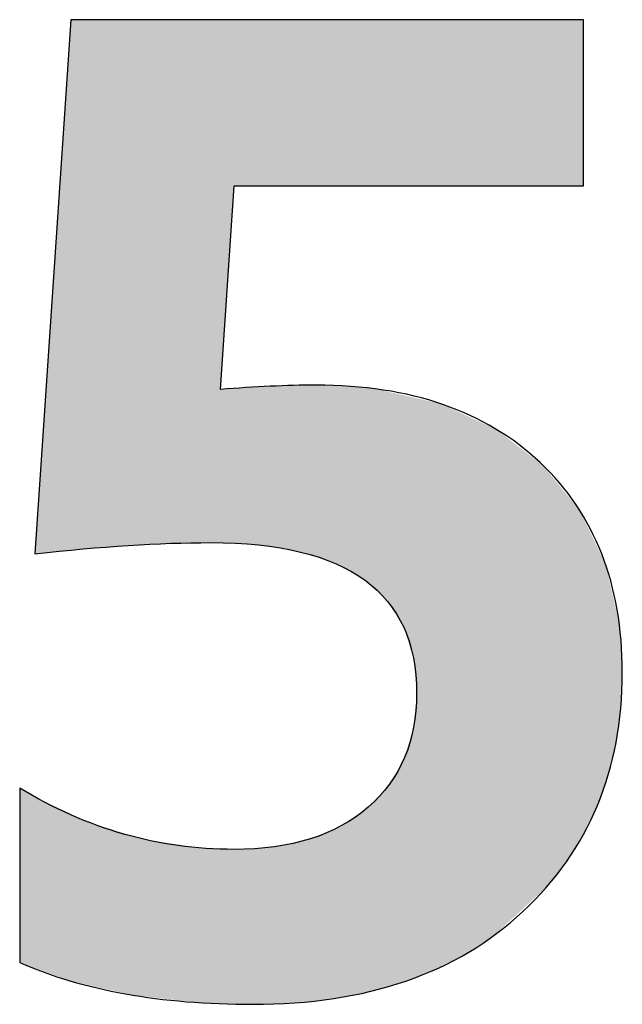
# Model space of a CAD drawing. Extents: x 68 to 125, y 76 to 211.
# Tile 50 of 89: x 88.27 to 89.43, y 195.99 to 197.89. Entities that reach past the tile are written whole.
import ezdxf

# ---------------------------------------------------------------- set-up
doc = ezdxf.new("R2010")
doc.units = 0
doc.layers.add('MAKE2D___U_53EF_U_89C1_U_0', color=7, linetype='CONTINUOUS')

# ---------------------------------------------------------------- blocks, each defined once
blk = doc.blocks.new('*U39')
at = {"layer": 'MAKE2D___U_53EF_U_89C1_U_0', "color": 252}
for points in [[(88.3696, 196.8684), (88.3681, 197.8668), (88.3696, 197.89)], [(88.3742, 196.8687), (88.3696, 197.89), (88.3742, 197.8923)], [(88.3696, 196.8684), (88.3696, 197.89), (88.3742, 196.8687)], [(88.3742, 196.8687), (88.3742, 197.8923), (88.3742, 196.8687)], [(88.3742, 196.8687), (88.3742, 197.8923), (88.3742, 197.8923)], [(88.3742, 196.8687), (88.3742, 197.8923), (88.4005, 196.8706)], [(88.4005, 196.8706), (88.3742, 197.8923), (88.4005, 197.8923)], [(88.4005, 196.8706), (88.4005, 197.8923), (88.4011, 196.8707)], [(88.4011, 196.8707), (88.4005, 197.8923), (88.4011, 197.8923)], [(88.4011, 196.8707), (88.4011, 197.8923), (88.4474, 196.874)], [(88.4474, 196.874), (88.4011, 197.8923), (88.4474, 197.8923)], [(88.4474, 196.874), (88.4474, 197.8923), (88.4892, 196.8771)], [(88.4892, 196.8771), (88.4474, 197.8923), (88.4892, 197.8923)], [(88.4892, 196.8771), (88.4892, 197.8923), (88.5104, 196.8786)], [(88.5104, 196.8786), (88.4892, 197.8923), (88.5104, 197.8923)], [(88.5104, 196.8786), (88.5104, 197.8923), (88.5115, 196.8787)], [(88.5115, 196.8787), (88.5104, 197.8923), (88.5115, 197.8923)], [(88.5115, 196.8787), (88.5115, 197.8923), (88.5424, 196.8809)], [(88.5424, 196.8809), (88.5115, 197.8923), (88.5424, 197.8923)], [(88.5424, 196.8809), (88.5424, 197.8923), (88.5892, 196.8821)], [(88.5892, 196.8821), (88.5424, 197.8923), (88.5892, 197.8923)], [(88.5892, 196.8821), (88.5892, 197.8923), (88.6159, 196.8828)], [(88.6159, 196.8828), (88.5892, 197.8923), (88.6159, 197.8923)], [(88.6159, 196.8828), (88.6159, 197.8923), (88.6233, 196.883)], [(88.6233, 196.883), (88.6159, 197.8923), (88.6233, 197.8923)], [(88.6233, 196.883), (88.6233, 197.8923), (88.6248, 196.883)], [(88.6248, 196.883), (88.6233, 197.8923), (88.6248, 197.8923)], [(88.6248, 196.883), (88.6248, 197.8923), (88.6347, 196.883)], [(88.6347, 196.883), (88.6248, 197.8923), (88.6347, 197.8923)], [(88.6347, 196.883), (88.6347, 197.8923), (88.6541, 196.8829)], [(88.6541, 196.8829), (88.6347, 197.8923), (88.6541, 197.8923)], [(88.6541, 196.8829), (88.6541, 197.8923), (88.6581, 196.8828)], [(88.6581, 196.8828), (88.6541, 197.8923), (88.6581, 197.8923)], [(88.6581, 197.1806), (88.6581, 197.8923), (88.6589, 197.1915)], [(88.6589, 197.1915), (88.6581, 197.8923), (88.6589, 197.8923)], [(88.6589, 197.1915), (88.6589, 197.8923), (88.6619, 197.2365)], [(88.6619, 197.2365), (88.6589, 197.8923), (88.6619, 197.8923)], [(88.6619, 197.2365), (88.6619, 197.8923), (88.6627, 197.2478)], [(88.6627, 197.2478), (88.6619, 197.8923), (88.6627, 197.8923)], [(88.6627, 197.2478), (88.6627, 197.8923), (88.6664, 197.3028)], [(88.6664, 197.3028), (88.6627, 197.8923), (88.6664, 197.8923)], [(88.6664, 197.3028), (88.6664, 197.8923), (88.6767, 197.4557)], [(88.6767, 197.4557), (88.6664, 197.8923), (88.6767, 197.8923)], [(88.6767, 197.4557), (88.6767, 197.8923), (88.681, 197.5201)], [(88.681, 197.5201), (88.6767, 197.8923), (88.681, 197.8923)], [(88.681, 197.5201), (88.681, 197.8923), (88.6811, 197.5208)], [(88.6811, 197.5208), (88.681, 197.8923), (88.6811, 197.8923)], [(88.6811, 197.5208), (88.6811, 197.8923), (88.6837, 197.5589)], [(88.6837, 197.5589), (88.6811, 197.8923), (88.6837, 197.8923)], [(88.6837, 197.5589), (88.6837, 197.8923), (88.6839, 197.5618)], [(88.6839, 197.5618), (88.6837, 197.8923), (88.6839, 197.8923)], [(88.6839, 197.5618), (88.6839, 197.8923), (88.6845, 197.5707)], [(88.6845, 197.5707), (88.6839, 197.8923), (88.6845, 197.8923)], [(88.6845, 197.5707), (88.6845, 197.8923), (88.6875, 197.5715)], [(88.6875, 197.5715), (88.6845, 197.8923), (88.6875, 197.8923)], [(88.6875, 197.5715), (88.6875, 197.8923), (88.6889, 197.5715)], [(88.6889, 197.5715), (88.6875, 197.8923), (88.6889, 197.8923)], [(88.6889, 197.5715), (88.6889, 197.8923), (88.7041, 197.5715)], [(88.7041, 197.5715), (88.6889, 197.8923), (88.7041, 197.8923)], [(88.7041, 197.5715), (88.7041, 197.8923), (88.7054, 197.5715)], [(88.7054, 197.5715), (88.7041, 197.8923), (88.7054, 197.8923)], [(88.7054, 197.5715), (88.7054, 197.8923), (88.7186, 197.5715)], [(88.7186, 197.5715), (88.7054, 197.8923), (88.7186, 197.8923)], [(88.7186, 197.5715), (88.7186, 197.8923), (88.7247, 197.5715)], [(88.7247, 197.5715), (88.7186, 197.8923), (88.7247, 197.8923)], [(88.7247, 197.5715), (88.7247, 197.8923), (88.7374, 197.5715)], [(88.7374, 197.5715), (88.7247, 197.8923), (88.7374, 197.8923)], [(88.7374, 197.5715), (88.7374, 197.8923), (88.7613, 197.5715)], [(88.7613, 197.5715), (88.7374, 197.8923), (88.7613, 197.8923)], [(88.7613, 197.5715), (88.7613, 197.8923), (88.772, 197.5715)], [(88.772, 197.5715), (88.7613, 197.8923), (88.772, 197.8923)], [(88.772, 197.5715), (88.772, 197.8923), (88.7811, 197.5715)], [(88.7811, 197.5715), (88.772, 197.8923), (88.7811, 197.8923)], [(88.7811, 197.5715), (88.7811, 197.8923), (88.7882, 197.5715)], [(88.7882, 197.5715), (88.7811, 197.8923), (88.7882, 197.8923)], [(88.7882, 197.5715), (88.7882, 197.8923), (88.7937, 197.5715)], [(88.7937, 197.5715), (88.7882, 197.8923), (88.7937, 197.8923)], [(88.7937, 197.5715), (88.7937, 197.8923), (88.8026, 197.5715)], [(88.8026, 197.5715), (88.7937, 197.8923), (88.8026, 197.8923)], [(88.8026, 197.5715), (88.8026, 197.8923), (88.8341, 197.5715)], [(88.8341, 197.5715), (88.8026, 197.8923), (88.8341, 197.8923)], [(88.8341, 197.5715), (88.8341, 197.8923), (88.8345, 197.5715)], [(88.8345, 197.5715), (88.8341, 197.8923), (88.8345, 197.8923)], [(88.8345, 197.5715), (88.8345, 197.8923), (88.8402, 197.5715)], [(88.8402, 197.5715), (88.8345, 197.8923), (88.8402, 197.8923)], [(88.8402, 197.5715), (88.8402, 197.8923), (88.844, 197.5715)], [(88.844, 197.5715), (88.8402, 197.8923), (88.844, 197.8923)], [(88.844, 197.5715), (88.844, 197.8923), (88.8531, 197.5715)], [(88.8531, 197.5715), (88.844, 197.8923), (88.8531, 197.8923)], [(88.8531, 197.5715), (88.8531, 197.8923), (88.8693, 197.5715)], [(88.8693, 197.5715), (88.8531, 197.8923), (88.8693, 197.8923)], [(88.8693, 197.5715), (88.8693, 197.8923), (88.8704, 197.5715)], [(88.8704, 197.5715), (88.8693, 197.8923), (88.8704, 197.8923)], [(88.8704, 197.5715), (88.8704, 197.8923), (88.8887, 197.5715)], [(88.8887, 197.5715), (88.8704, 197.8923), (88.8887, 197.8923)], [(88.8887, 197.5715), (88.8887, 197.8923), (88.9219, 197.5715)], [(88.9219, 197.5715), (88.8887, 197.8923), (88.9219, 197.8923)], [(88.9219, 197.5715), (88.9219, 197.8923), (88.9281, 197.5715)], [(88.9281, 197.5715), (88.9219, 197.8923), (88.9281, 197.8923)], [(88.9281, 197.5715), (88.9281, 197.8923), (88.9308, 197.5715)], [(88.9308, 197.5715), (88.9281, 197.8923), (88.9308, 197.8923)], [(88.9308, 197.5715), (88.9308, 197.8923), (88.9567, 197.5715)], [(88.9567, 197.5715), (88.9308, 197.8923), (88.9567, 197.8923)], [(88.9567, 197.5715), (88.9567, 197.8923), (88.9587, 197.5715)], [(88.9587, 197.5715), (88.9567, 197.8923), (88.9587, 197.8923)], [(88.9587, 197.5715), (88.9587, 197.8923), (88.9678, 197.5715)], [(88.9678, 197.5715), (88.9587, 197.8923), (88.9678, 197.8923)], [(88.9678, 197.5715), (88.9678, 197.8923), (88.9749, 197.5715)], [(88.9749, 197.5715), (88.9678, 197.8923), (88.9749, 197.8923)], [(88.9749, 197.5715), (88.9749, 197.8923), (88.9783, 197.5715)], [(88.9783, 197.5715), (88.9749, 197.8923), (88.9783, 197.8923)], [(88.9783, 197.5715), (88.9783, 197.8923), (88.9949, 197.5715)], [(88.9949, 197.5715), (88.9783, 197.8923), (88.9949, 197.8923)], [(88.9949, 197.5715), (88.9949, 197.8923), (89.0086, 197.5715)], [(89.0086, 197.5715), (88.9949, 197.8923), (89.0086, 197.8923)], [(89.0086, 197.5715), (89.0086, 197.8923), (89.0117, 197.5715)], [(89.0117, 197.5715), (89.0086, 197.8923), (89.0117, 197.8923)], [(89.0117, 197.5715), (89.0117, 197.8923), (89.0292, 197.5715)], [(89.0292, 197.5715), (89.0117, 197.8923), (89.0292, 197.8923)], [(89.0292, 197.5715), (89.0292, 197.8923), (89.0312, 197.5715)], [(89.0312, 197.5715), (89.0292, 197.8923), (89.0312, 197.8923)], [(89.0312, 197.5715), (89.0312, 197.8923), (89.0366, 197.5715)], [(89.0366, 197.5715), (89.0312, 197.8923), (89.0366, 197.8923)], [(89.0366, 197.5715), (89.0366, 197.8923), (89.0631, 197.5715)], [(89.0631, 197.5715), (89.0366, 197.8923), (89.0631, 197.8923)], [(89.0631, 197.5715), (89.0631, 197.8923), (89.0806, 197.5715)], [(89.0806, 197.5715), (89.0631, 197.8923), (89.0806, 197.8923)], [(89.0806, 197.5715), (89.0806, 197.8923), (89.0922, 197.5715)], [(89.0922, 197.5715), (89.0806, 197.8923), (89.0922, 197.8923)], [(89.0922, 197.5715), (89.0922, 197.8923), (89.1265, 197.5715)], [(89.1265, 197.5715), (89.0922, 197.8923), (89.1265, 197.8923)], [(89.1265, 197.5715), (89.1265, 197.8923), (89.1489, 197.5715)], [(89.1489, 197.5715), (89.1265, 197.8923), (89.1489, 197.8923)], [(89.1489, 197.5715), (89.1489, 197.8923), (89.1849, 197.5715)], [(89.1849, 197.5715), (89.1489, 197.8923), (89.1849, 197.8923)], [(89.1849, 197.5715), (89.1849, 197.8923), (89.1883, 197.5715)], [(89.1883, 197.5715), (89.1849, 197.8923), (89.1883, 197.8923)], [(89.1883, 197.5715), (89.1883, 197.8923), (89.2156, 197.5715)], [(89.2156, 197.5715), (89.1883, 197.8923), (89.2156, 197.8923)], [(89.2156, 197.5715), (89.2156, 197.8923), (89.2252, 197.5715)], [(89.2252, 197.5715), (89.2156, 197.8923), (89.2252, 197.8923)], [(89.2252, 197.5715), (89.2252, 197.8923), (89.2677, 197.5715)], [(89.2677, 197.5715), (89.2252, 197.8923), (89.2677, 197.8923)], [(89.2677, 197.5715), (89.2677, 197.8923), (89.2798, 197.5715)], [(89.2798, 197.5715), (89.2677, 197.8923), (89.2798, 197.8923)], [(89.2798, 197.5715), (89.2798, 197.8923), (89.2865, 197.5715)], [(89.2865, 197.5715), (89.2798, 197.8923), (89.2865, 197.8923)], [(89.2865, 197.5715), (89.2865, 197.8923), (89.2875, 197.5715)], [(89.2875, 197.5715), (89.2865, 197.8923), (89.2875, 197.8923)], [(89.2875, 197.5715), (89.2875, 197.8923), (89.3101, 197.5715)], [(89.3101, 197.5715), (89.2875, 197.8923), (89.3101, 197.8923)], [(89.3101, 197.5715), (89.3101, 197.8923), (89.3277, 197.5715)], [(89.3277, 197.5715), (89.3101, 197.8923), (89.3277, 197.8923)], [(89.3277, 197.5715), (89.3277, 197.8923), (89.3321, 197.5715)], [(89.3321, 197.5715), (89.3277, 197.8923), (89.3321, 197.8923)], [(89.3321, 197.5715), (89.3321, 197.8923), (89.3405, 197.5715)], [(89.3405, 197.5715), (89.3321, 197.8923), (89.3405, 197.8923)], [(89.3405, 197.5715), (89.3405, 197.8923), (89.3514, 197.5715)], [(89.3514, 197.5715), (89.3405, 197.8923), (89.3514, 197.8923)], [(89.3514, 197.5715), (89.3514, 197.8923), (89.3557, 197.5715)], [(89.3557, 197.5715), (89.3514, 197.8923), (89.3557, 197.8923)], [(89.3557, 197.5715), (89.3557, 197.8923), (89.3566, 197.5715)], [(89.3566, 197.5715), (89.3557, 197.8923), (89.3566, 197.8893)], [(89.3566, 197.5715), (89.3566, 197.8893), (89.3586, 197.5808)], [(89.3586, 197.5808), (89.3566, 197.8893), (89.3586, 197.883)], [(88.3681, 196.8683), (88.365, 197.8214), (88.3681, 197.8668)], [(88.3681, 196.8683), (88.3681, 197.8668), (88.3696, 196.8684)], [(88.365, 196.868), (88.3607, 197.7575), (88.365, 197.8214)], [(88.365, 196.868), (88.365, 197.8214), (88.3681, 196.8683)], [(88.3607, 196.8677), (88.3587, 197.7287), (88.3607, 197.7575)], [(88.3607, 196.8677), (88.3607, 197.7575), (88.365, 196.868)], [(88.3587, 196.8676), (88.3553, 197.6787), (88.3587, 197.7287)], [(88.3587, 196.8676), (88.3587, 197.7287), (88.3607, 196.8677)], [(88.3553, 196.8672), (88.3492, 197.5885), (88.3553, 197.6787)], [(88.3553, 196.8672), (88.3553, 197.6787), (88.3587, 196.8676)], [(88.3492, 196.8666), (88.322, 197.1875), (88.3492, 197.5885)], [(88.3492, 196.8666), (88.3492, 197.5885), (88.3553, 196.8672)], [(88.322, 196.8637), (88.3157, 197.0953), (88.322, 197.1875)], [(88.322, 196.8637), (88.322, 197.1875), (88.3492, 196.8666)], [(88.6581, 196.8828), (88.6581, 197.1806), (88.6589, 196.8827)], [(88.6589, 196.8827), (88.6581, 197.1806), (88.6589, 197.1803)], [(88.6589, 196.8827), (88.6589, 197.1803), (88.6619, 196.8826)], [(88.6619, 196.8826), (88.6589, 197.1803), (88.6619, 197.1791)], [(88.6619, 196.8826), (88.6619, 197.1791), (88.6627, 196.8826)], [(88.6627, 196.8826), (88.6619, 197.1791), (88.6627, 197.1789)], [(88.6664, 196.8824), (88.6627, 197.1789), (88.6664, 197.1792)], [(88.6627, 196.8826), (88.6627, 197.1789), (88.6664, 196.8824)], [(88.6767, 196.882), (88.6664, 197.1792), (88.6767, 197.18)], [(88.6664, 196.8824), (88.6664, 197.1792), (88.6767, 196.882)], [(88.681, 196.8818), (88.6767, 197.18), (88.681, 197.1803)], [(88.6767, 196.882), (88.6767, 197.18), (88.681, 196.8818)], [(88.681, 196.8818), (88.681, 197.1803), (88.6811, 196.8818)], [(88.6811, 196.8818), (88.681, 197.1803), (88.6811, 197.1803)], [(88.6837, 196.8817), (88.6811, 197.1803), (88.6837, 197.1805)], [(88.6811, 196.8818), (88.6811, 197.1803), (88.6837, 196.8817)], [(88.6837, 196.8817), (88.6837, 197.1805), (88.6839, 196.8817)], [(88.6839, 196.8817), (88.6837, 197.1805), (88.6839, 197.1805)], [(88.6845, 196.8817), (88.6839, 197.1805), (88.6845, 197.1806)], [(88.6839, 196.8817), (88.6839, 197.1805), (88.6845, 196.8817)], [(88.6875, 196.8816), (88.6845, 197.1806), (88.6875, 197.1808)], [(88.6845, 196.8817), (88.6845, 197.1806), (88.6875, 196.8816)], [(88.6889, 196.8815), (88.6875, 197.1808), (88.6889, 197.1809)], [(88.6875, 196.8816), (88.6875, 197.1808), (88.6889, 196.8815)], [(88.7041, 196.8809), (88.6889, 197.1809), (88.7041, 197.1817)], [(88.6889, 196.8815), (88.6889, 197.1809), (88.7041, 196.8809)], [(88.7054, 196.8807), (88.7041, 197.1817), (88.7054, 197.1818)], [(88.7041, 196.8809), (88.7041, 197.1817), (88.7054, 196.8807)], [(88.7186, 196.879), (88.7054, 197.1818), (88.7186, 197.1825)], [(88.7054, 196.8807), (88.7054, 197.1818), (88.7186, 196.879)], [(88.7247, 196.8782), (88.7186, 197.1825), (88.7247, 197.1828)], [(88.7186, 196.879), (88.7186, 197.1825), (88.7247, 196.8782)], [(88.7374, 196.8765), (88.7247, 197.1828), (88.7374, 197.1834)], [(88.7247, 196.8782), (88.7247, 197.1828), (88.7374, 196.8765)], [(88.7613, 196.8734), (88.7374, 197.1834), (88.7613, 197.1847)], [(88.7374, 196.8765), (88.7374, 197.1834), (88.7613, 196.8734)], [(88.772, 196.872), (88.7613, 197.1847), (88.772, 197.1852)], [(88.7613, 196.8734), (88.7613, 197.1847), (88.772, 196.872)], [(88.7811, 196.8708), (88.772, 197.1852), (88.7811, 197.1857)], [(88.772, 196.872), (88.772, 197.1852), (88.7811, 196.8708)], [(88.7882, 196.8699), (88.7811, 197.1857), (88.7882, 197.1861)], [(88.7811, 196.8708), (88.7811, 197.1857), (88.7882, 196.8699)], [(88.7937, 196.8691), (88.7882, 197.1861), (88.7937, 197.1862)], [(88.7882, 196.8699), (88.7882, 197.1861), (88.7937, 196.8691)], [(88.8026, 196.8666), (88.7937, 197.1862), (88.8026, 197.1863)], [(88.7937, 196.8691), (88.7937, 197.1862), (88.8026, 196.8666)], [(88.8341, 196.8574), (88.8026, 197.1863), (88.8341, 197.1869)], [(88.8026, 196.8666), (88.8026, 197.1863), (88.8341, 196.8574)], [(88.8341, 196.8574), (88.8341, 197.1869), (88.8345, 196.8573)], [(88.8345, 196.8573), (88.8341, 197.1869), (88.8345, 197.1869)], [(88.8345, 196.8573), (88.8345, 197.1869), (88.8402, 196.8556)], [(88.8402, 196.8556), (88.8345, 197.1869), (88.8402, 197.1869)], [(88.8402, 196.8556), (88.8402, 197.1869), (88.844, 196.8545)], [(88.844, 196.8545), (88.8402, 197.1869), (88.844, 197.1869)], [(88.844, 196.8545), (88.844, 197.1869), (88.8531, 196.8518)], [(88.8531, 196.8518), (88.844, 197.1869), (88.8531, 197.1868)], [(88.8531, 196.8518), (88.8531, 197.1868), (88.8693, 196.8471)], [(88.8693, 196.8471), (88.8531, 197.1868), (88.8693, 197.1864)], [(88.8693, 196.8471), (88.8693, 197.1864), (88.8704, 196.8466)], [(88.8704, 196.8466), (88.8693, 197.1864), (88.8704, 197.1863)], [(88.8704, 196.8466), (88.8704, 197.1863), (88.8887, 196.837)], [(88.8887, 196.837), (88.8704, 197.1863), (88.8887, 197.1858)], [(88.8887, 196.837), (88.8887, 197.1858), (88.9219, 196.8195)], [(88.9219, 196.8195), (88.8887, 197.1858), (88.9219, 197.1828)], [(88.9219, 196.8195), (88.9219, 197.1828), (88.9281, 196.8163)], [(88.9281, 196.8163), (88.9219, 197.1828), (88.9281, 197.1823)], [(88.9281, 196.8163), (88.9281, 197.1823), (88.9308, 196.8149)], [(88.9308, 196.8149), (88.9281, 197.1823), (88.9308, 197.182)], [(88.9308, 196.8149), (88.9308, 197.182), (88.9567, 196.7917)], [(88.9567, 196.7917), (88.9308, 197.182), (88.9567, 197.1797)], [(88.9567, 196.7917), (88.9567, 197.1797), (88.9587, 196.7899)], [(88.9587, 196.7899), (88.9567, 197.1797), (88.9587, 197.1793)], [(88.9587, 196.7899), (88.9587, 197.1793), (88.9678, 196.7818)], [(88.9678, 196.7818), (88.9587, 197.1793), (88.9678, 197.1773)], [(88.9678, 196.7818), (88.9678, 197.1773), (88.9749, 196.7754)], [(88.9749, 196.7754), (88.9678, 197.1773), (88.9749, 197.1757)], [(88.9749, 196.7754), (88.9749, 197.1757), (88.9783, 196.7724)], [(88.9783, 196.7724), (88.9749, 197.1757), (88.9783, 197.1749)], [(88.9783, 196.7724), (88.9783, 197.1749), (88.9949, 196.7461)], [(88.9949, 196.7461), (88.9783, 197.1749), (88.9949, 197.1711)], [(88.9949, 196.7461), (88.9949, 197.1711), (89.0086, 196.7245)], [(89.0086, 196.7245), (88.9949, 197.1711), (89.0086, 197.1681)], [(89.0086, 196.7245), (89.0086, 197.1681), (89.0117, 196.7196)], [(89.0117, 196.7196), (89.0086, 197.1681), (89.0117, 197.1674)], [(89.0117, 196.7196), (89.0117, 197.1674), (89.0292, 196.6629)], [(89.0292, 196.6629), (89.0117, 197.1674), (89.0292, 197.1634)], [(89.0292, 196.6629), (89.0292, 197.1634), (89.0312, 196.6566)], [(89.0312, 196.6566), (89.0292, 197.1634), (89.0312, 197.163)], [(89.0312, 196.6566), (89.0312, 197.163), (89.0366, 196.5881)], [(89.0366, 196.5881), (89.0312, 197.163), (89.0366, 197.1618)], [(89.0366, 196.0453), (89.0366, 197.1618), (89.0631, 196.0551)], [(89.0631, 196.0551), (89.0366, 197.1618), (89.0631, 197.1558)], [(89.0631, 196.0551), (89.0631, 197.1558), (89.0806, 196.0637)], [(89.0806, 196.0637), (89.0631, 197.1558), (89.0806, 197.1518)], [(89.0806, 196.0637), (89.0806, 197.1518), (89.0922, 196.0695)], [(89.0922, 196.0695), (89.0806, 197.1518), (89.0922, 197.1466)], [(89.0922, 196.0695), (89.0922, 197.1466), (89.1265, 196.0865)], [(89.1265, 196.0865), (89.0922, 197.1466), (89.1265, 197.131)], [(89.1265, 196.0865), (89.1265, 197.131), (89.1489, 196.1009)], [(89.1489, 196.1009), (89.1265, 197.131), (89.1489, 197.1208)], [(89.1489, 196.1009), (89.1489, 197.1208), (89.1849, 196.1242)], [(89.1849, 196.1242), (89.1489, 197.1208), (89.1849, 197.1044)], [(89.1849, 196.1242), (89.1849, 197.1044), (89.1883, 196.1273)], [(89.1883, 196.1273), (89.1849, 197.1044), (89.1883, 197.1028)], [(89.1883, 196.1273), (89.1883, 197.1028), (89.2156, 196.1524)], [(89.2156, 196.1524), (89.1883, 197.1028), (89.2156, 197.0819)], [(88.3157, 196.8631), (88.3102, 197.0134), (88.3157, 197.0953)], [(88.3157, 196.8631), (88.3157, 197.0953), (88.322, 196.8637)], [(89.2156, 196.1524), (89.2156, 197.0819), (89.2252, 196.1612)], [(89.2252, 196.1612), (89.2156, 197.0819), (89.2252, 197.0745)], [(89.2252, 196.1612), (89.2252, 197.0745), (89.2677, 196.2001)], [(89.2677, 196.2001), (89.2252, 197.0745), (89.2677, 197.042)], [(89.2677, 196.2001), (89.2677, 197.042), (89.2798, 196.2112)], [(89.2798, 196.2112), (89.2677, 197.042), (89.2798, 197.0327)], [(89.2798, 196.2112), (89.2798, 197.0327), (89.2865, 196.2174)], [(89.2865, 196.2174), (89.2798, 197.0327), (89.2865, 197.0244)], [(89.2865, 196.2174), (89.2865, 197.0244), (89.2875, 196.2186)], [(89.2875, 196.2186), (89.2865, 197.0244), (89.2875, 197.0233)], [(88.3102, 196.8625), (88.3088, 196.9935), (88.3102, 197.0134)], [(88.3102, 196.8625), (88.3102, 197.0134), (88.3157, 196.8631)], [(89.2875, 196.2186), (89.2875, 197.0233), (89.3101, 196.2476)], [(89.3101, 196.2476), (89.2875, 197.0233), (89.3101, 196.9955)], [(88.3088, 196.8623), (88.3056, 196.9457), (88.3088, 196.9935)], [(88.3088, 196.8623), (88.3088, 196.9935), (88.3102, 196.8625)], [(89.3101, 196.2476), (89.3101, 196.9955), (89.3277, 196.2702)], [(89.3277, 196.2702), (89.3101, 196.9955), (89.3277, 196.9739)], [(89.3277, 196.2702), (89.3277, 196.9739), (89.3321, 196.2774)], [(89.3321, 196.2774), (89.3277, 196.9739), (89.3321, 196.9685)], [(89.3321, 196.2774), (89.3321, 196.9685), (89.3405, 196.2912)], [(89.3405, 196.2912), (89.3321, 196.9685), (89.3405, 196.9582)], [(89.3405, 196.2912), (89.3405, 196.9582), (89.3514, 196.3091)], [(89.3514, 196.3091), (89.3405, 196.9582), (89.3514, 196.9448)], [(88.3056, 196.8621), (88.3022, 196.8956), (88.3056, 196.9457)], [(88.3056, 196.8621), (88.3056, 196.9457), (88.3088, 196.8623)], [(89.3514, 196.3091), (89.3514, 196.9448), (89.3557, 196.3162)], [(89.3557, 196.3162), (89.3514, 196.9448), (89.3557, 196.9359)], [(89.3557, 196.3162), (89.3557, 196.9359), (89.3566, 196.3176)], [(89.3566, 196.3176), (89.3557, 196.9359), (89.3566, 196.934)], [(89.3566, 196.3176), (89.3566, 196.934), (89.3586, 196.3208)], [(89.3586, 196.3208), (89.3566, 196.934), (89.3586, 196.93)], [(89.3586, 196.3208), (89.3586, 196.93), (89.3621, 196.3266)], [(89.3621, 196.3266), (89.3586, 196.93), (89.3621, 196.9226)], [(89.3621, 196.3266), (89.3621, 196.9226), (89.3898, 196.3867)], [(89.3898, 196.3867), (89.3621, 196.9226), (89.3898, 196.865)], [(88.3022, 196.8618), (88.3003, 196.8669), (88.3022, 196.8956)], [(88.3022, 196.8618), (88.3022, 196.8956), (88.3056, 196.8621)], [(88.3003, 196.8616), (88.2999, 196.8616), (88.3003, 196.8669)], [(88.3003, 196.8616), (88.3003, 196.8669), (88.3022, 196.8618)], [(89.3898, 196.3867), (89.3898, 196.865), (89.4008, 196.4202)], [(89.4008, 196.4202), (89.3898, 196.865), (89.4008, 196.8421)], [(89.4008, 196.4202), (89.4008, 196.8421), (89.4107, 196.4504)], [(89.4107, 196.4504), (89.4008, 196.8421), (89.4107, 196.7989)], [(89.4107, 196.4504), (89.4107, 196.7989), (89.4248, 196.5178)], [(89.4248, 196.5178), (89.4107, 196.7989), (89.4248, 196.7372)], [(89.4248, 196.5178), (89.4248, 196.7372), (89.4277, 196.5463)], [(89.4277, 196.5463), (89.4248, 196.7372), (89.4277, 196.7243)], [(89.4277, 196.5463), (89.4277, 196.7243), (89.4321, 196.5888)], [(89.4321, 196.5888), (89.4277, 196.7243), (89.4321, 196.6687)], [(89.4321, 196.5888), (89.4321, 196.6687), (89.4328, 196.6599)], [(89.0366, 196.0453), (89.0312, 196.5371), (89.0366, 196.5881)], [(89.0312, 196.0433), (89.0292, 196.519), (89.0312, 196.5371)], [(89.0312, 196.0433), (89.0312, 196.5371), (89.0366, 196.0453)], [(89.0292, 196.0426), (89.0117, 196.4671), (89.0292, 196.519)], [(89.0292, 196.0426), (89.0292, 196.519), (89.0312, 196.0433)], [(89.0086, 196.035), (88.9949, 196.4364), (89.0086, 196.4579)], [(89.0117, 196.0362), (89.0086, 196.4579), (89.0117, 196.4671)], [(89.0086, 196.035), (89.0086, 196.4579), (89.0117, 196.0362)], [(89.0117, 196.0362), (89.0117, 196.4671), (89.0292, 196.0426)], [(88.9949, 196.03), (88.9783, 196.4103), (88.9949, 196.4364)], [(88.9949, 196.03), (88.9949, 196.4364), (89.0086, 196.035)], [(88.271, 196.0728), (88.271, 196.4091), (88.2953, 196.064)], [(88.2953, 196.064), (88.271, 196.4091), (88.2953, 196.3949)], [(88.9678, 196.023), (88.9587, 196.3894), (88.9678, 196.3981)], [(88.9749, 196.0248), (88.9678, 196.3981), (88.9749, 196.4049)], [(88.9678, 196.023), (88.9678, 196.3981), (88.9749, 196.0248)], [(88.9783, 196.0257), (88.9749, 196.4049), (88.9783, 196.4103)], [(88.9749, 196.0248), (88.9749, 196.4049), (88.9783, 196.0257)], [(88.9783, 196.0257), (88.9783, 196.4103), (88.9949, 196.03)], [(88.2953, 196.064), (88.2953, 196.3949), (88.2999, 196.0623)], [(88.2999, 196.0623), (88.2953, 196.3949), (88.2999, 196.3927)], [(88.2999, 196.0623), (88.2999, 196.3927), (88.3003, 196.0622)], [(88.3003, 196.0622), (88.2999, 196.3927), (88.3003, 196.3925)], [(88.3003, 196.0622), (88.3003, 196.3925), (88.3022, 196.0615)], [(88.3022, 196.0615), (88.3003, 196.3925), (88.3022, 196.3916)], [(88.3022, 196.0615), (88.3022, 196.3916), (88.3056, 196.0603)], [(88.3056, 196.0603), (88.3022, 196.3916), (88.3056, 196.39)], [(88.3056, 196.0603), (88.3056, 196.39), (88.3088, 196.0591)], [(88.3088, 196.0591), (88.3056, 196.39), (88.3088, 196.3884)], [(88.3088, 196.0591), (88.3088, 196.3884), (88.3102, 196.0586)], [(88.3102, 196.0586), (88.3088, 196.3884), (88.3102, 196.3878)], [(88.3102, 196.0586), (88.3102, 196.3878), (88.3157, 196.0566)], [(88.3157, 196.0566), (88.3102, 196.3878), (88.3157, 196.3851)], [(88.3157, 196.0566), (88.3157, 196.3851), (88.322, 196.0543)], [(88.322, 196.0543), (88.3157, 196.3851), (88.322, 196.3821)], [(88.322, 196.0543), (88.322, 196.3821), (88.3492, 196.0445)], [(88.3492, 196.0445), (88.322, 196.3821), (88.3492, 196.3691)], [(88.9567, 196.0202), (88.9308, 196.3628), (88.9567, 196.3875)], [(88.9587, 196.0207), (88.9567, 196.3875), (88.9587, 196.3894)], [(88.9567, 196.0202), (88.9567, 196.3875), (88.9587, 196.0207)], [(88.9587, 196.0207), (88.9587, 196.3894), (88.9678, 196.023)], [(88.3492, 196.0445), (88.3492, 196.3691), (88.3553, 196.0423)], [(88.3553, 196.0423), (88.3492, 196.3691), (88.3553, 196.3662)], [(88.3553, 196.0423), (88.3553, 196.3662), (88.3587, 196.0411)], [(88.3587, 196.0411), (88.3553, 196.3662), (88.3587, 196.3646)], [(88.3587, 196.0411), (88.3587, 196.3646), (88.3607, 196.0404)], [(88.3607, 196.0404), (88.3587, 196.3646), (88.3607, 196.3637)], [(88.3607, 196.0404), (88.3607, 196.3637), (88.365, 196.0388)], [(88.365, 196.0388), (88.3607, 196.3637), (88.365, 196.3616)], [(88.365, 196.0388), (88.365, 196.3616), (88.3681, 196.0377)], [(88.3681, 196.0377), (88.365, 196.3616), (88.3681, 196.3601)], [(88.3681, 196.0377), (88.3681, 196.3601), (88.3696, 196.0371)], [(88.3696, 196.0371), (88.3681, 196.3601), (88.3696, 196.3594)], [(88.3696, 196.0371), (88.3696, 196.3594), (88.3742, 196.0355)], [(88.3742, 196.0355), (88.3696, 196.3594), (88.3742, 196.3572)], [(88.9281, 196.0128), (88.9219, 196.3565), (88.9281, 196.3601)], [(88.9308, 196.0135), (88.9281, 196.3601), (88.9308, 196.3628)], [(88.9281, 196.0128), (88.9281, 196.3601), (88.9308, 196.0135)], [(88.9308, 196.0135), (88.9308, 196.3628), (88.9567, 196.0202)], [(88.3742, 196.0355), (88.3742, 196.3572), (88.3742, 196.0355)], [(88.3742, 196.0355), (88.3742, 196.3572), (88.3742, 196.3572)], [(88.3742, 196.0355), (88.3742, 196.3572), (88.4005, 196.0296)], [(88.4005, 196.0296), (88.3742, 196.3572), (88.4005, 196.3446)], [(88.4005, 196.0296), (88.4005, 196.3446), (88.4011, 196.0295)], [(88.4011, 196.0295), (88.4005, 196.3446), (88.4011, 196.3444)], [(88.4011, 196.0295), (88.4011, 196.3444), (88.4474, 196.0191)], [(88.4474, 196.0191), (88.4011, 196.3444), (88.4474, 196.33)], [(88.9219, 196.0112), (88.8887, 196.3368), (88.9219, 196.3565)], [(88.9219, 196.0112), (88.9219, 196.3565), (88.9281, 196.0128)], [(88.4474, 196.0191), (88.4474, 196.33), (88.4892, 196.0097)], [(88.4892, 196.0097), (88.4474, 196.33), (88.4892, 196.3171)], [(88.8693, 196.0028), (88.8531, 196.3203), (88.8693, 196.3257)], [(88.8704, 196.003), (88.8693, 196.3257), (88.8704, 196.3261)], [(88.8693, 196.0028), (88.8693, 196.3257), (88.8704, 196.003)], [(88.8887, 196.0059), (88.8704, 196.3261), (88.8887, 196.3368)], [(88.8704, 196.003), (88.8704, 196.3261), (88.8887, 196.0059)], [(88.8887, 196.0059), (88.8887, 196.3368), (88.9219, 196.0112)], [(88.4892, 196.0097), (88.4892, 196.3171), (88.5104, 196.0073)], [(88.5104, 196.0073), (88.4892, 196.3171), (88.5104, 196.3105)], [(88.5104, 196.0073), (88.5104, 196.3105), (88.5115, 196.0072)], [(88.5115, 196.0072), (88.5104, 196.3105), (88.5115, 196.3104)], [(88.5115, 196.0072), (88.5115, 196.3104), (88.5424, 196.0036)], [(88.5424, 196.0036), (88.5115, 196.3104), (88.5424, 196.3056)], [(88.5424, 196.0036), (88.5424, 196.3056), (88.5892, 195.9983)], [(88.5892, 195.9983), (88.5424, 196.3056), (88.5892, 196.2985)], [(88.7937, 195.9951), (88.7882, 196.3014), (88.7937, 196.3022)], [(88.8026, 195.9957), (88.7937, 196.3022), (88.8026, 196.3034)], [(88.7937, 195.9951), (88.7937, 196.3022), (88.8026, 195.9957)], [(88.8341, 195.9981), (88.8026, 196.3034), (88.8341, 196.3139)], [(88.8026, 195.9957), (88.8026, 196.3034), (88.8341, 195.9981)], [(88.8345, 195.9981), (88.8341, 196.3139), (88.8345, 196.3141)], [(88.8341, 195.9981), (88.8341, 196.3139), (88.8345, 195.9981)], [(88.8402, 195.9985), (88.8345, 196.3141), (88.8402, 196.316)], [(88.8345, 195.9981), (88.8345, 196.3141), (88.8402, 195.9985)], [(88.844, 195.9988), (88.8402, 196.316), (88.844, 196.3173)], [(88.8402, 195.9985), (88.8402, 196.316), (88.844, 195.9988)], [(88.8531, 196.0002), (88.844, 196.3173), (88.8531, 196.3203)], [(88.844, 195.9988), (88.844, 196.3173), (88.8531, 196.0002)], [(88.8531, 196.0002), (88.8531, 196.3203), (88.8693, 196.0028)], [(88.5892, 195.9983), (88.5892, 196.2985), (88.6159, 195.9953)], [(88.6159, 195.9953), (88.5892, 196.2985), (88.6159, 196.2945)], [(88.6159, 195.9953), (88.6159, 196.2945), (88.6233, 195.995)], [(88.6233, 195.995), (88.6159, 196.2945), (88.6233, 196.2933)], [(88.6233, 195.995), (88.6233, 196.2933), (88.6248, 195.9949)], [(88.6248, 195.9949), (88.6233, 196.2933), (88.6248, 196.2933)], [(88.6248, 195.9949), (88.6248, 196.2933), (88.6347, 195.9945)], [(88.6347, 195.9945), (88.6248, 196.2933), (88.6347, 196.2929)], [(88.6347, 195.9945), (88.6347, 196.2929), (88.6541, 195.9936)], [(88.6541, 195.9936), (88.6347, 196.2929), (88.6541, 196.2921)], [(88.6541, 195.9936), (88.6541, 196.2921), (88.6581, 195.9935)], [(88.6581, 195.9935), (88.6541, 196.2921), (88.6581, 196.2919)], [(88.6581, 195.9935), (88.6581, 196.2919), (88.6589, 195.9934)], [(88.6589, 195.9934), (88.6581, 196.2919), (88.6589, 196.2919)], [(88.6589, 195.9934), (88.6589, 196.2919), (88.6619, 195.9933)], [(88.6619, 195.9933), (88.6589, 196.2919), (88.6619, 196.2918)], [(88.6619, 195.9933), (88.6619, 196.2918), (88.6627, 195.9933)], [(88.6627, 195.9933), (88.6619, 196.2918), (88.6627, 196.2917)], [(88.6627, 195.9933), (88.6627, 196.2917), (88.6664, 195.9931)], [(88.6664, 195.9931), (88.6627, 196.2917), (88.6664, 196.2916)], [(88.6664, 195.9931), (88.6664, 196.2916), (88.6767, 195.9927)], [(88.6767, 195.9927), (88.6664, 196.2916), (88.6767, 196.2912)], [(88.6767, 195.9927), (88.6767, 196.2912), (88.681, 195.9925)], [(88.681, 195.9925), (88.6767, 196.2912), (88.681, 196.291)], [(88.681, 195.9925), (88.681, 196.291), (88.6811, 195.9925)], [(88.6811, 195.9925), (88.681, 196.291), (88.6811, 196.291)], [(88.6837, 195.9924), (88.6811, 196.291), (88.6837, 196.2911)], [(88.6811, 195.9925), (88.6811, 196.291), (88.6837, 195.9924)], [(88.6837, 195.9924), (88.6837, 196.2911), (88.6839, 195.9924)], [(88.6839, 195.9924), (88.6837, 196.2911), (88.6839, 196.2911)], [(88.6839, 195.9924), (88.6839, 196.2911), (88.6845, 195.9924)], [(88.6845, 195.9924), (88.6839, 196.2911), (88.6845, 196.2911)], [(88.6875, 195.9923), (88.6845, 196.2911), (88.6875, 196.2912)], [(88.6845, 195.9924), (88.6845, 196.2911), (88.6875, 195.9923)], [(88.6875, 195.9923), (88.6875, 196.2912), (88.6889, 195.9923)], [(88.6889, 195.9923), (88.6875, 196.2912), (88.6889, 196.2912)], [(88.7041, 195.9921), (88.6889, 196.2912), (88.7041, 196.2917)], [(88.6889, 195.9923), (88.6889, 196.2912), (88.7041, 195.9921)], [(88.7041, 195.9921), (88.7041, 196.2917), (88.7054, 195.9921)], [(88.7054, 195.9921), (88.7041, 196.2917), (88.7054, 196.2917)], [(88.7186, 195.992), (88.7054, 196.2917), (88.7186, 196.2921)], [(88.7054, 195.9921), (88.7054, 196.2917), (88.7186, 195.992)], [(88.7247, 195.9921), (88.7186, 196.2921), (88.7247, 196.2923)], [(88.7186, 195.992), (88.7186, 196.2921), (88.7247, 195.9921)], [(88.7374, 195.9923), (88.7247, 196.2923), (88.7374, 196.2941)], [(88.7247, 195.9921), (88.7247, 196.2923), (88.7374, 195.9923)], [(88.7613, 195.9927), (88.7374, 196.2941), (88.7613, 196.2975)], [(88.7374, 195.9923), (88.7374, 196.2941), (88.7613, 195.9927)], [(88.772, 195.9935), (88.7613, 196.2975), (88.772, 196.299)], [(88.7613, 195.9927), (88.7613, 196.2975), (88.772, 195.9935)], [(88.7811, 195.9941), (88.772, 196.299), (88.7811, 196.3003)], [(88.772, 195.9935), (88.772, 196.299), (88.7811, 195.9941)], [(88.7882, 195.9947), (88.7811, 196.3003), (88.7882, 196.3014)], [(88.7811, 195.9941), (88.7811, 196.3003), (88.7882, 195.9947)], [(88.7882, 195.9947), (88.7882, 196.3014), (88.7937, 195.9951)]]:
    blk.add_solid(points, dxfattribs=at)
blk = doc.blocks.new('BLOCK_3')
at = {"layer": 'MAKE2D___U_53EF_U_89C1_U_0'}
blk.add_open_spline([(88.271, 196.0728), (88.271, 196.0728), (88.271, 196.4092), (88.271, 196.4092), (88.4003, 196.3305), (88.5383, 196.291), (88.6845, 196.291), (88.7946, 196.291), (88.8809, 196.3182), (88.9431, 196.3723), (89.0054, 196.4267), (89.0366, 196.4999), (89.0366, 196.5924), (89.0366, 196.7862), (88.904, 196.883), (88.6387, 196.883), (88.5407, 196.883), (88.4277, 196.8758), (88.2999, 196.8613), (88.2999, 196.8613), (88.3698, 197.8923), (88.3698, 197.8923), (88.3698, 197.8923), (89.3586, 197.8923), (89.3586, 197.8923), (89.3586, 197.8923), (89.3586, 197.5715), (89.3586, 197.5715), (89.3586, 197.5715), (88.6845, 197.5715), (88.6845, 197.5715), (88.6845, 197.5715), (88.658, 197.1785), (88.658, 197.1785), (88.7247, 197.1841), (88.7861, 197.1869), (88.8425, 197.1869), (89.0249, 197.1869), (89.1691, 197.1371), (89.2749, 197.0374), (89.3804, 196.9376), (89.4333, 196.8026), (89.4333, 196.6322), (89.4333, 196.4441), (89.3694, 196.2903), (89.2416, 196.1711), (89.1138, 196.0516), (88.9401, 195.992), (88.7207, 195.992), (88.5431, 195.992), (88.3931, 196.0188), (88.271, 196.0728)], degree=3, knots=[0, 0, 0, 0, 1, 1, 1, 2, 2, 2, 3, 3, 3, 4, 4, 4, 5, 5, 5, 6, 6, 6, 7, 7, 7, 8, 8, 8, 9, 9, 9, 10, 10, 10, 11, 11, 11, 12, 12, 12, 13, 13, 13, 14, 14, 14, 15, 15, 15, 16, 16, 16, 17, 17, 17, 17], dxfattribs=at)
at = {"layer": 'MAKE2D___U_53EF_U_89C1_U_0', "color": 252}
blk.add_blockref('*U39', (0, 0), dxfattribs=at)

msp = doc.modelspace()

# ---------------------------------------------------------------- block references
at = {"layer": 'MAKE2D___U_53EF_U_89C1_U_0'}
msp.add_blockref('BLOCK_3', (0, 0), dxfattribs=at)

doc.saveas('drawing.dxf')
